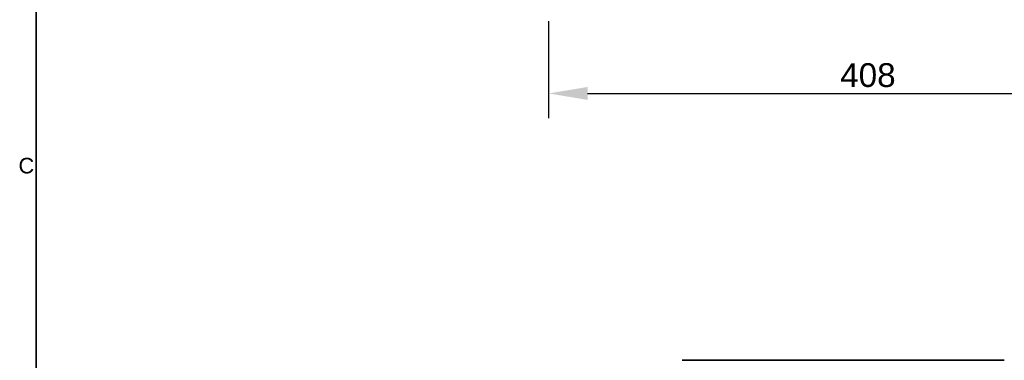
# Model space of a CAD drawing. Header units: millimetres. Extents: x 0 to 2100, y 0 to 1485.
# Tile 11 of 32: x 39 to 670, y 803 to 1022. Entities that reach past the tile are written whole.
import ezdxf

# ---------------------------------------------------------------- set-up
doc = ezdxf.new("R2010")
doc.units = ezdxf.units.MM
doc.header["$LTSCALE"] = 5
for name, color, linetype, lineweight in [('Bemaßungen(ISO)', 7, 'Continuous', 18), ('Sichtbare Kanten(ISO)', 7, 'Continuous', 35), ('Skizziergeometrie(ISO)', 7, 'Continuous', 35), ('Symbole(ISO)', 7, 'Continuous', 18)]:
    doc.layers.add(name, color=color, linetype=linetype, lineweight=lineweight)
doc.styles.add('Aktuell-ISO', font='arial.ttf')
doc.styles.add('Aktuell-ISOGroßer Text', font='arial.ttf')
doc.dimstyles.new('X.XXXGroßer Text', dxfattribs={"dimscale": 5, "dimtxt": 3.048, "dimasz": 5, "dimexe": 3.175, "dimexo": 0.75, "dimgap": 0.762, "dimtad": 1, "dimdec": 1, "dimrnd": 1e-08, "dimzin": 12, "dimtxsty": 'Aktuell-ISOGroßer Text', "dimcen": 0.09, "dimdle": 10, "dimclrd": 256, "dimclre": 256, "dimclrt": 7, "dimadec": 0, "dimazin": 3, "dimtfac": 0.656168, "dimtdec": 1, "dimtmove": 0, "dimatfit": 3, "dimfxl": 0, "dimtolj": 1, "dimlwd": 25, "dimlwe": 25, "dimarcsym": 0})

# ---------------------------------------------------------------- blocks, each defined once
blk = doc.blocks.new('Ränder Standardrahmen')
at = {"layer": 'Skizziergeometrie(ISO)', "flags": 128}
blk.add_lwpolyline([(10, 10), (10, 287), (410, 287), (410, 10), (10, 10)], dxfattribs=at)
at = {"layer": 'Symbole(ISO)', "color": 7, "insert": (7.74, 184.59), "char_height": 2, "attachment_point": 7, "style": 'Aktuell-ISO'}
blk.add_mtext('C', dxfattribs=at)
blk = doc.blocks.new('*D5')
at = {"layer": 'Bemaßungen(ISO)', "color": 250, "linetype": 'Continuous', "lineweight": 25, "true_color": 0x3f3f3f, "transparency": 16777216}
for p, q in [((378.45, 1020.61), (378.45, 958.49)), ((786.45, 1020.61), (786.45, 958.49)), ((403.45, 974.36), (761.45, 974.36))]:
    blk.add_line(p, q, dxfattribs=at)
at = {"layer": 'Bemaßungen(ISO)', "color": 250, "linetype": 'Continuous', "true_color": 0x3f3f3f, "transparency": 16777216}
for points in [[(403.45, 978.53), (403.45, 970.2), (378.45, 974.36)], [(761.45, 978.53), (761.45, 970.2), (786.45, 974.36)]]:
    blk.add_solid(points, dxfattribs=at)
at = {"layer": 'Defpoints', "color": 0, "linetype": 'Continuous', "transparency": 16777216}
for p in [(378.45, 1024.36), (786.45, 1024.36), (786.45, 974.36)]:
    blk.add_point(p, dxfattribs=at)
at = {"layer": 'Bemaßungen(ISO)', "color": 7, "linetype": 'Continuous', "lineweight": 25, "transparency": 16777216, "insert": (565.29, 993.74), "char_height": 15.24, "attachment_point": 1, "style": 'Aktuell-ISOGroßer Text'}
blk.add_mtext('\\A1;408', dxfattribs=at)

msp = doc.modelspace()

# ---------------------------------------------------------------- linework, layer by layer
at = {"layer": 'Sichtbare Kanten(ISO)'}
for p, q in [((464.05, 803.3), (464.45, 803.3)), ((464.45, 803.3), (670.45, 803.3))]:
    msp.add_line(p, q, dxfattribs=at)

# ---------------------------------------------------------------- block references
at = {"xscale": 5, "yscale": 5, "zscale": 5}
msp.add_blockref('Ränder Standardrahmen', (0, 0), dxfattribs=at)

# ---------------------------------------------------------------- dimensions: what is measured, and where the dimension line sits
at = {"layer": 'Bemaßungen(ISO)', "color": 250, "linetype": 'Continuous', "lineweight": 25, "true_color": 0x3f3f3f}
dim = msp.add_linear_dim(base=(786.45, 974.36), p1=(378.45, 1024.36), p2=(786.45, 1024.36), angle=180, dimstyle='X.XXXGroßer Text', override={"dimdec": 1, "dimtp": 0, "dimtm": 0, "dimtdec": 1, "dimtofl": 0, "dimatfit": 1}, dxfattribs=at)
dim.commit()
dim.dimension.update_dxf_attribs({"geometry": '*D5', "text_midpoint": (582.45, 974.36), "dimtype": 160})

doc.saveas('drawing.dxf')
